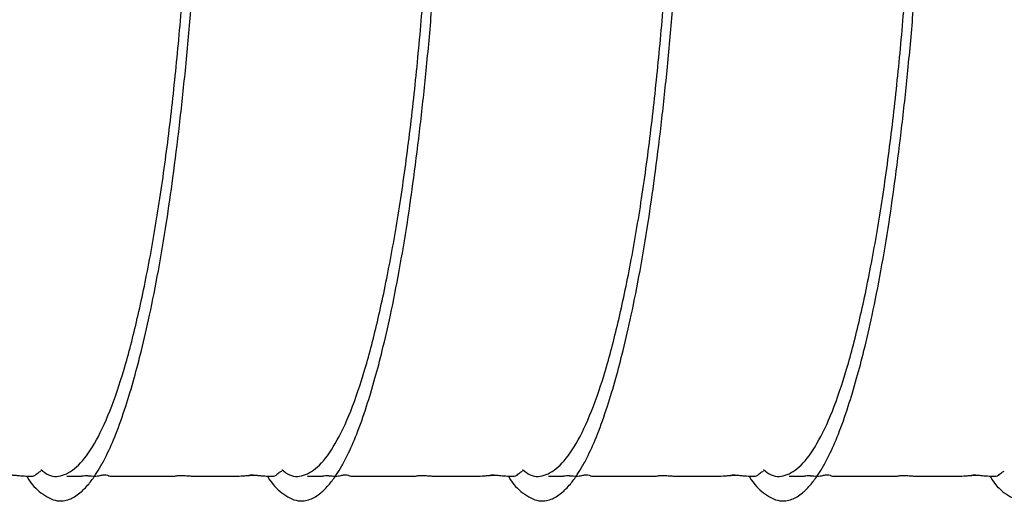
# Model space of a CAD drawing. Header units: inches. Extents: x 0.3 to 33.8, y 0.2 to 21.7.
# Tile 103 of 209: x 23.864 to 24.5, y 4.73 to 5.041. Entities that reach past the tile are written whole.
import ezdxf

# ---------------------------------------------------------------- set-up
doc = ezdxf.new("R2010")
doc.units = ezdxf.units.IN
doc.header["$MEASUREMENT"] = 0

msp = doc.modelspace()

# ---------------------------------------------------------------- linework, layer by layer
at = {"color": 7, "linetype": 'Continuous', "lineweight": 25}
for points, knots in [([(23.86804, 4.74606), (23.86816, 4.74587), (23.87119, 4.74067), (23.87786, 4.73419), (23.88696, 4.72928), (23.89534, 4.73036), (23.90215, 4.73443), (23.90781, 4.74017), (23.91232, 4.74631), (23.91616, 4.75258), (23.92056, 4.76093), (23.92597, 4.77327), (23.93187, 4.78996), (23.93738, 4.80829), (23.94257, 4.82806), (23.94785, 4.85102), (23.95331, 4.87862), (23.95832, 4.90848), (23.96281, 4.94006), (23.96692, 4.97288), (23.97082, 5.00909), (23.97425, 5.0473), (23.97708, 5.08667), (23.97909, 5.12574), (23.98053, 5.1637), (23.98139, 5.20027), (23.9816, 5.2348), (23.98116, 5.26643), (23.98001, 5.29471), (23.97845, 5.31931), (23.97679, 5.33596), (23.9753, 5.34644), (23.97421, 5.35253), (23.97317, 5.35714), (23.97213, 5.36079), (23.97087, 5.3641), (23.96923, 5.36677), (23.96743, 5.36739), (23.96584, 5.36605), (23.96453, 5.36382), (23.9632, 5.36015), (23.96197, 5.35588), (23.96133, 5.35177), (23.96108, 5.35023)], [0, 0, 0, 0, 0.00136, 0.036229, 0.076604, 0.106709, 0.132811, 0.154652, 0.172109, 0.185679, 0.20009, 0.225259, 0.252866, 0.277002, 0.298702, 0.324123, 0.353675, 0.383949, 0.41022, 0.440199, 0.470598, 0.503332, 0.537098, 0.57044, 0.604073, 0.638269, 0.672975, 0.707906, 0.74286, 0.778492, 0.814764, 0.831962, 0.847378, 0.861006, 0.872852, 0.885343, 0.903254, 0.926832, 0.942213, 0.95559, 0.971289, 0.989225, 1, 1, 1, 1]), ([(24.02358, 4.74606), (24.0237, 4.74587), (24.02674, 4.74067), (24.0334, 4.73419), (24.0425, 4.72928), (24.05088, 4.73036), (24.05769, 4.73443), (24.06335, 4.74017), (24.06787, 4.74631), (24.0717, 4.75258), (24.0761, 4.76093), (24.08151, 4.77327), (24.08741, 4.78996), (24.09293, 4.80829), (24.09811, 4.82806), (24.10339, 4.85102), (24.10885, 4.87862), (24.11386, 4.90848), (24.11835, 4.94006), (24.12246, 4.97288), (24.12636, 5.00909), (24.1298, 5.0473), (24.13262, 5.08667), (24.13463, 5.12574), (24.13607, 5.1637), (24.13693, 5.20027), (24.13714, 5.2348), (24.1367, 5.26643), (24.13555, 5.29471), (24.13399, 5.31931), (24.13233, 5.33596), (24.13084, 5.34644), (24.12975, 5.35253), (24.12871, 5.35714), (24.12767, 5.36079), (24.12642, 5.3641), (24.12477, 5.36677), (24.12298, 5.36739), (24.12138, 5.36605), (24.12007, 5.36382), (24.11874, 5.36015), (24.11751, 5.35588), (24.11687, 5.35177), (24.11662, 5.35023)], [0, 0, 0, 0, 0.00136, 0.036229, 0.076604, 0.106709, 0.132811, 0.154652, 0.172109, 0.185679, 0.20009, 0.225259, 0.252866, 0.277002, 0.298702, 0.324123, 0.353675, 0.383949, 0.41022, 0.440199, 0.470598, 0.503332, 0.537098, 0.57044, 0.604073, 0.638269, 0.672975, 0.707906, 0.74286, 0.778492, 0.814764, 0.831962, 0.847378, 0.861006, 0.872852, 0.885343, 0.903254, 0.926832, 0.942213, 0.95559, 0.971289, 0.989225, 1, 1, 1, 1]), ([(24.17913, 4.74606), (24.17924, 4.74587), (24.18228, 4.74067), (24.18894, 4.73419), (24.19804, 4.72928), (24.20642, 4.73036), (24.21323, 4.73443), (24.21889, 4.74017), (24.22341, 4.74631), (24.22724, 4.75258), (24.23164, 4.76093), (24.23705, 4.77327), (24.24295, 4.78996), (24.24847, 4.80829), (24.25365, 4.82806), (24.25893, 4.85102), (24.26439, 4.87862), (24.26941, 4.90848), (24.27389, 4.94006), (24.27801, 4.97288), (24.2819, 5.00909), (24.28534, 5.0473), (24.28816, 5.08667), (24.29018, 5.12574), (24.29162, 5.1637), (24.29247, 5.20027), (24.29269, 5.2348), (24.29224, 5.26643), (24.29109, 5.29471), (24.28953, 5.31931), (24.28787, 5.33596), (24.28639, 5.34644), (24.2853, 5.35253), (24.28426, 5.35714), (24.28321, 5.36079), (24.28196, 5.3641), (24.28031, 5.36677), (24.27852, 5.36739), (24.27692, 5.36605), (24.27561, 5.36382), (24.27428, 5.36015), (24.27306, 5.35588), (24.27241, 5.35177), (24.27217, 5.35023)], [0, 0, 0, 0, 0.00136, 0.036229, 0.076604, 0.106709, 0.132811, 0.154652, 0.172109, 0.185679, 0.20009, 0.225259, 0.252866, 0.277002, 0.298702, 0.324123, 0.353675, 0.383949, 0.41022, 0.440199, 0.470598, 0.503332, 0.537098, 0.57044, 0.604073, 0.638269, 0.672975, 0.707906, 0.74286, 0.778492, 0.814764, 0.831962, 0.847378, 0.861006, 0.872852, 0.885343, 0.903254, 0.926832, 0.942213, 0.95559, 0.971289, 0.989225, 1, 1, 1, 1]), ([(24.33467, 4.74606), (24.33478, 4.74587), (24.33782, 4.74067), (24.34448, 4.73419), (24.35358, 4.72928), (24.36196, 4.73036), (24.36877, 4.73443), (24.37443, 4.74017), (24.37895, 4.74631), (24.38278, 4.75258), (24.38718, 4.76093), (24.39259, 4.77327), (24.39849, 4.78996), (24.40401, 4.80829), (24.4092, 4.82806), (24.41447, 4.85102), (24.41994, 4.87862), (24.42495, 4.90848), (24.42943, 4.94006), (24.43355, 4.97288), (24.43745, 5.00909), (24.44088, 5.0473), (24.4437, 5.08667), (24.44572, 5.12574), (24.44716, 5.1637), (24.44801, 5.20027), (24.44823, 5.2348), (24.44778, 5.26643), (24.44664, 5.29471), (24.44507, 5.31931), (24.44341, 5.33596), (24.44193, 5.34644), (24.44084, 5.35253), (24.4398, 5.35714), (24.43875, 5.36079), (24.4375, 5.3641), (24.43586, 5.36677), (24.43406, 5.36739), (24.43246, 5.36605), (24.43115, 5.36382), (24.42982, 5.36015), (24.4286, 5.35588), (24.42795, 5.35177), (24.42771, 5.35023)], [0, 0, 0, 0, 0.00136, 0.036229, 0.076604, 0.106709, 0.132811, 0.154652, 0.172109, 0.185679, 0.20009, 0.225259, 0.252866, 0.277002, 0.298702, 0.324123, 0.353675, 0.383949, 0.41022, 0.440199, 0.470598, 0.503332, 0.537098, 0.57044, 0.604073, 0.638269, 0.672975, 0.707906, 0.74286, 0.778492, 0.814764, 0.831962, 0.847378, 0.861006, 0.872852, 0.885343, 0.903254, 0.926832, 0.942213, 0.95559, 0.971289, 0.989225, 1, 1, 1, 1]), ([(24.49021, 4.74606), (24.49033, 4.74587), (24.49336, 4.74067), (24.50002, 4.73419), (24.50912, 4.72928), (24.51751, 4.73036), (24.52431, 4.73443), (24.52997, 4.74017), (24.53449, 4.74631), (24.53832, 4.75258), (24.54272, 4.76093), (24.54813, 4.77327), (24.55403, 4.78996), (24.55955, 4.80829), (24.56474, 4.82806), (24.57002, 4.85102), (24.57548, 4.87862), (24.58049, 4.90848), (24.58498, 4.94006), (24.58909, 4.97288), (24.59299, 5.00909), (24.59642, 5.0473), (24.59924, 5.08667), (24.60126, 5.12574), (24.6027, 5.1637), (24.60356, 5.20027), (24.60377, 5.2348), (24.60333, 5.26643), (24.60218, 5.29471), (24.60062, 5.31931), (24.59895, 5.33596), (24.59747, 5.34644), (24.59638, 5.35253), (24.59534, 5.35714), (24.5943, 5.36079), (24.59304, 5.3641), (24.5914, 5.36677), (24.5896, 5.36739), (24.58801, 5.36605), (24.5867, 5.36382), (24.58537, 5.36015), (24.58414, 5.35588), (24.58349, 5.35177), (24.58325, 5.35023)], [0, 0, 0, 0, 0.00136, 0.036229, 0.076604, 0.106709, 0.132811, 0.154652, 0.172109, 0.185679, 0.20009, 0.225259, 0.252866, 0.277002, 0.298702, 0.324123, 0.353675, 0.383949, 0.41022, 0.440199, 0.470598, 0.503332, 0.537098, 0.57044, 0.604073, 0.638269, 0.672975, 0.707906, 0.74286, 0.778492, 0.814764, 0.831962, 0.847378, 0.861006, 0.872852, 0.885343, 0.903254, 0.926832, 0.942213, 0.95559, 0.971289, 0.989225, 1, 1, 1, 1]), ([(23.87737, 4.75024), (23.87899, 4.74896), (23.88407, 4.74493), (23.89262, 4.74605), (23.90296, 4.75328), (23.91325, 4.76823), (23.92313, 4.79003), (23.93228, 4.81812), (23.94076, 4.85183), (23.94863, 4.89054), (23.95559, 4.93316), (23.96143, 4.97845), (23.96625, 5.02545), (23.97021, 5.07321), (23.97312, 5.12036), (23.97486, 5.16555), (23.97565, 5.20788), (23.9757, 5.24645), (23.97495, 5.28011), (23.97339, 5.30793), (23.97129, 5.3295), (23.96893, 5.34386), (23.96675, 5.35096), (23.96533, 5.35032), (23.96484, 5.3501)], [0, 0, 0, 0, 0.022103, 0.069455, 0.116807, 0.164758, 0.212709, 0.260061, 0.307413, 0.355364, 0.403314, 0.450666, 0.498019, 0.545969, 0.59392, 0.641272, 0.688624, 0.736575, 0.784526, 0.831878, 0.87923, 0.927181, 0.975131, 1, 1, 1, 1]), ([(24.03291, 4.75024), (24.03453, 4.74896), (24.03962, 4.74493), (24.04817, 4.74605), (24.05851, 4.75328), (24.06879, 4.76823), (24.07868, 4.79003), (24.08783, 4.81812), (24.0963, 4.85183), (24.10417, 4.89054), (24.11113, 4.93316), (24.11697, 4.97845), (24.1218, 5.02545), (24.12575, 5.07321), (24.12866, 5.12036), (24.1304, 5.16555), (24.13119, 5.20788), (24.13124, 5.24645), (24.13049, 5.28011), (24.12893, 5.30793), (24.12683, 5.3295), (24.12447, 5.34386), (24.12229, 5.35096), (24.12087, 5.35032), (24.12038, 5.3501)], [0, 0, 0, 0, 0.022103, 0.069455, 0.116807, 0.164758, 0.212709, 0.260061, 0.307413, 0.355364, 0.403314, 0.450666, 0.498019, 0.545969, 0.59392, 0.641272, 0.688624, 0.736575, 0.784526, 0.831878, 0.87923, 0.927181, 0.975131, 1, 1, 1, 1]), ([(24.18846, 4.75024), (24.19007, 4.74896), (24.19516, 4.74493), (24.20371, 4.74605), (24.21405, 4.75328), (24.22434, 4.76823), (24.23422, 4.79003), (24.24337, 4.81812), (24.25185, 4.85183), (24.25971, 4.89054), (24.26668, 4.93316), (24.27251, 4.97845), (24.27734, 5.02545), (24.28129, 5.07321), (24.2842, 5.12036), (24.28594, 5.16555), (24.28673, 5.20788), (24.28678, 5.24645), (24.28603, 5.28011), (24.28447, 5.30793), (24.28238, 5.3295), (24.28002, 5.34386), (24.27783, 5.35096), (24.27641, 5.35032), (24.27593, 5.3501)], [0, 0, 0, 0, 0.022103, 0.069455, 0.116807, 0.164758, 0.212709, 0.260061, 0.307413, 0.355364, 0.403314, 0.450666, 0.498019, 0.545969, 0.59392, 0.641272, 0.688624, 0.736575, 0.784526, 0.831878, 0.87923, 0.927181, 0.975131, 1, 1, 1, 1]), ([(24.344, 4.75024), (24.34562, 4.74896), (24.3507, 4.74493), (24.35925, 4.74605), (24.36959, 4.75328), (24.37988, 4.76823), (24.38976, 4.79003), (24.39891, 4.81812), (24.40739, 4.85183), (24.41525, 4.89054), (24.42222, 4.93316), (24.42805, 4.97845), (24.43288, 5.02545), (24.43683, 5.07321), (24.43974, 5.12036), (24.44148, 5.16555), (24.44227, 5.20788), (24.44232, 5.24645), (24.44158, 5.28011), (24.44001, 5.30793), (24.43792, 5.3295), (24.43556, 5.34386), (24.43337, 5.35096), (24.43195, 5.35032), (24.43147, 5.3501)], [0, 0, 0, 0, 0.0221028, 0.0694551, 0.1168073, 0.1647579, 0.2127085, 0.2600608, 0.307413, 0.3553636, 0.4033142, 0.4506664, 0.4980187, 0.5459693, 0.5939199, 0.6412721, 0.6886244, 0.736575, 0.7845256, 0.8318778, 0.87923, 0.9271807, 0.9751313, 1, 1, 1, 1]), ([(23.85624, 4.7464), (23.8562, 4.74641), (23.85608, 4.74645), (23.85629, 4.74659), (23.85666, 4.7467), (23.85718, 4.74675), (23.85748, 4.74677), (23.85771, 4.74678), (23.85796, 4.74678), (23.85833, 4.74677), (23.85885, 4.74675), (23.85947, 4.74671), (23.86089, 4.7466), (23.86299, 4.74637), (23.86502, 4.74617), (23.86691, 4.74608), (23.86828, 4.74606), (23.86906, 4.74605), (23.86966, 4.74604), (23.87007, 4.74604), (23.87047, 4.74604), (23.871, 4.74605), (23.87156, 4.74605), (23.87195, 4.74606), (23.87281, 4.74612), (23.87326, 4.74636), (23.87421, 4.74706), (23.87522, 4.74812), (23.87667, 4.74895), (23.87734, 4.74933)], [0, 0, 0, 0, 0.018481, 0.058422, 0.085708, 0.095127, 0.099026, 0.102577, 0.105995, 0.109523, 0.117724, 0.128445, 0.142264, 0.204407, 0.29824, 0.351308, 0.369642, 0.383625, 0.389499, 0.394985, 0.400409, 0.406077, 0.419025, 0.428836, 0.443584, 0.563977, 0.738475, 0.880515, 1, 1, 1, 1]), ([(23.89404, 4.74608), (23.89442, 4.74607), (23.89617, 4.74605), (23.89757, 4.74602), (23.89879, 4.74603), (23.8996, 4.74604), (23.89999, 4.74605), (23.90032, 4.74605), (23.9005, 4.74605), (23.90063, 4.74605), (23.90076, 4.74605), (23.90094, 4.74605), (23.9013, 4.74605), (23.90172, 4.74603), (23.90242, 4.74602), (23.90305, 4.74603), (23.90417, 4.74613), (23.90511, 4.74626), (23.90606, 4.74637), (23.90646, 4.74639), (23.90658, 4.7464), (23.90668, 4.7464), (23.90675, 4.7464), (23.90681, 4.7464), (23.9069, 4.7464), (23.90701, 4.7464), (23.90718, 4.74639), (23.90748, 4.74635), (23.90793, 4.74621), (23.90804, 4.74602), (23.90798, 4.746), (23.90814, 4.74614), (23.90847, 4.74625), (23.90869, 4.74628), (23.90882, 4.74629), (23.90889, 4.74629), (23.90894, 4.74629), (23.90899, 4.74629), (23.90905, 4.74629), (23.9091, 4.74629), (23.90919, 4.74629), (23.90939, 4.74628), (23.90965, 4.74625), (23.9108, 4.74611), (23.91183, 4.74597), (23.91367, 4.74608), (23.91529, 4.74637), (23.91665, 4.74664), (23.91754, 4.7468), (23.91824, 4.74687), (23.91855, 4.74689), (23.91871, 4.7469), (23.91882, 4.7469), (23.91892, 4.7469), (23.91907, 4.74689), (23.91934, 4.74687), (23.9205, 4.74669), (23.92049, 4.74637), (23.92159, 4.74608), (23.92213, 4.74601), (23.92374, 4.74603), (23.92421, 4.74604), (23.92462, 4.74604), (23.92513, 4.74604), (23.92599, 4.74604), (23.92771, 4.74604), (23.93024, 4.74603), (23.93278, 4.74602), (23.93628, 4.74602), (23.93924, 4.74603), (23.94198, 4.74603), (23.94332, 4.74602), (23.94677, 4.74603), (23.9508, 4.74602), (23.95473, 4.74603), (23.95886, 4.74603), (23.96129, 4.74603), (23.96231, 4.74603), (23.96284, 4.74604), (23.96336, 4.74604), (23.96453, 4.74607), (23.96444, 4.74617), (23.96518, 4.74634), (23.96589, 4.74644), (23.96664, 4.74648), (23.96707, 4.7465), (23.96739, 4.7465), (23.96774, 4.74649), (23.96825, 4.74648), (23.96936, 4.74643), (23.97138, 4.74626), (23.97348, 4.74608), (23.97593, 4.74602), (23.97794, 4.74603), (23.97919, 4.74605), (23.98011, 4.74606), (23.98068, 4.74606), (23.98114, 4.74607), (23.98156, 4.74607), (23.98197, 4.74606), (23.98236, 4.74606), (23.98276, 4.74604), (23.98334, 4.74603), (23.98447, 4.74603), (23.98693, 4.74603), (23.98981, 4.74603), (23.99244, 4.74602), (23.99457, 4.74603), (23.99639, 4.74603), (23.99841, 4.74604), (23.99948, 4.74604), (23.99999, 4.74603), (24.00029, 4.74603), (24.00064, 4.74603), (24.00093, 4.74603), (24.00124, 4.74603), (24.00172, 4.74603), (24.00279, 4.74604), (24.00557, 4.74607), (24.00828, 4.74621), (24.01082, 4.74644), (24.01225, 4.74655), (24.01288, 4.74659), (24.01326, 4.74661), (24.01357, 4.74662), (24.01378, 4.74662), (24.01393, 4.74662), (24.01406, 4.74661), (24.01423, 4.74661), (24.01451, 4.74658), (24.01476, 4.74651), (24.01471, 4.74646), (24.01468, 4.74643)], [0, 0, 0, 0, 0.005955, 0.0271, 0.041657, 0.045884, 0.048949, 0.050184, 0.050702, 0.051191, 0.05169, 0.052241, 0.05362, 0.057958, 0.064803, 0.083644, 0.099928, 0.121904, 0.127534, 0.128406, 0.129092, 0.12938, 0.129644, 0.129897, 0.130155, 0.130741, 0.131486, 0.133603, 0.140792, 0.16864, 0.206453, 0.231856, 0.238941, 0.241027, 0.241726, 0.242001, 0.242237, 0.242448, 0.242653, 0.242874, 0.243128, 0.243778, 0.246441, 0.250747, 0.287338, 0.326306, 0.355373, 0.370666, 0.380343, 0.383164, 0.384162, 0.384594, 0.385007, 0.385423, 0.385865, 0.386901, 0.389894, 0.419889, 0.445394, 0.485405, 0.490892, 0.493019, 0.495051, 0.497202, 0.499591, 0.505367, 0.517278, 0.528718, 0.54128, 0.559013, 0.56281, 0.57441, 0.585527, 0.60344, 0.619466, 0.641387, 0.648209, 0.651762, 0.653647, 0.655772, 0.661105, 0.687503, 0.701417, 0.710611, 0.713779, 0.715113, 0.716374, 0.717663, 0.719081, 0.722612, 0.7337, 0.761568, 0.786664, 0.798806, 0.807487, 0.810648, 0.813141, 0.815145, 0.816061, 0.818062, 0.820465, 0.823485, 0.830477, 0.835881, 0.841203, 0.861113, 0.868192, 0.874913, 0.884991, 0.894059, 0.896572, 0.899144, 0.901806, 0.902986, 0.904114, 0.905287, 0.906591, 0.909831, 0.919656, 0.954599, 0.972943, 0.978881, 0.981092, 0.982844, 0.984217, 0.984808, 0.985372, 0.985942, 0.986549, 0.98797, 0.992028, 1, 1, 1, 1]), ([(24.01178, 4.7464), (24.01174, 4.74641), (24.01162, 4.74645), (24.01183, 4.74659), (24.0122, 4.7467), (24.01272, 4.74675), (24.01302, 4.74677), (24.01325, 4.74678), (24.0135, 4.74678), (24.01387, 4.74677), (24.01439, 4.74675), (24.01502, 4.74671), (24.01643, 4.7466), (24.01853, 4.74637), (24.02056, 4.74617), (24.02245, 4.74608), (24.02383, 4.74606), (24.0246, 4.74605), (24.0252, 4.74604), (24.02561, 4.74604), (24.02601, 4.74604), (24.02654, 4.74605), (24.0271, 4.74605), (24.02749, 4.74606), (24.02835, 4.74612), (24.0288, 4.74636), (24.02975, 4.74706), (24.03076, 4.74812), (24.03221, 4.74895), (24.03288, 4.74933)], [0, 0, 0, 0, 0.018481, 0.058422, 0.085708, 0.095127, 0.099026, 0.102577, 0.105995, 0.109523, 0.117724, 0.128445, 0.142264, 0.204407, 0.29824, 0.351308, 0.369642, 0.383625, 0.389499, 0.394985, 0.400409, 0.406077, 0.419025, 0.428836, 0.443584, 0.563977, 0.738475, 0.880515, 1, 1, 1, 1]), ([(24.04958, 4.74608), (24.04997, 4.74607), (24.05171, 4.74605), (24.05311, 4.74602), (24.05433, 4.74603), (24.05514, 4.74604), (24.05554, 4.74605), (24.05586, 4.74605), (24.05604, 4.74605), (24.05617, 4.74605), (24.0563, 4.74605), (24.05648, 4.74605), (24.05684, 4.74605), (24.05726, 4.74603), (24.05796, 4.74602), (24.0586, 4.74603), (24.05971, 4.74613), (24.06065, 4.74626), (24.0616, 4.74637), (24.062, 4.74639), (24.06212, 4.7464), (24.06222, 4.7464), (24.06229, 4.7464), (24.06236, 4.7464), (24.06245, 4.7464), (24.06256, 4.7464), (24.06273, 4.74639), (24.06302, 4.74635), (24.06348, 4.74621), (24.06358, 4.74602), (24.06353, 4.746), (24.06368, 4.74614), (24.06401, 4.74625), (24.06423, 4.74628), (24.06436, 4.74629), (24.06443, 4.74629), (24.06448, 4.74629), (24.06453, 4.74629), (24.06459, 4.74629), (24.06465, 4.74629), (24.06473, 4.74629), (24.06493, 4.74628), (24.06519, 4.74625), (24.06634, 4.74611), (24.06738, 4.74597), (24.06921, 4.74608), (24.07083, 4.74637), (24.07219, 4.74664), (24.07308, 4.7468), (24.07378, 4.74687), (24.0741, 4.74689), (24.07425, 4.7469), (24.07436, 4.7469), (24.07447, 4.7469), (24.07461, 4.74689), (24.07488, 4.74687), (24.07604, 4.74669), (24.07603, 4.74637), (24.07714, 4.74608), (24.07768, 4.74601), (24.07928, 4.74603), (24.07975, 4.74604), (24.08016, 4.74604), (24.08067, 4.74604), (24.08153, 4.74604), (24.08325, 4.74604), (24.08579, 4.74603), (24.08832, 4.74602), (24.09182, 4.74602), (24.09479, 4.74603), (24.09752, 4.74603), (24.09886, 4.74602), (24.10231, 4.74603), (24.10634, 4.74602), (24.11027, 4.74603), (24.11441, 4.74603), (24.11683, 4.74603), (24.11785, 4.74603), (24.11839, 4.74604), (24.1189, 4.74604), (24.12007, 4.74607), (24.11998, 4.74617), (24.12072, 4.74634), (24.12143, 4.74644), (24.12218, 4.74648), (24.12261, 4.7465), (24.12294, 4.7465), (24.12328, 4.74649), (24.12379, 4.74648), (24.1249, 4.74643), (24.12693, 4.74626), (24.12902, 4.74608), (24.13147, 4.74602), (24.13348, 4.74603), (24.13473, 4.74605), (24.13565, 4.74606), (24.13622, 4.74606), (24.13669, 4.74607), (24.13711, 4.74607), (24.13751, 4.74606), (24.1379, 4.74606), (24.1383, 4.74604), (24.13888, 4.74603), (24.14001, 4.74603), (24.14247, 4.74603), (24.14535, 4.74603), (24.14798, 4.74602), (24.15011, 4.74603), (24.15193, 4.74603), (24.15396, 4.74604), (24.15503, 4.74604), (24.15554, 4.74603), (24.15584, 4.74603), (24.15618, 4.74603), (24.15647, 4.74603), (24.15678, 4.74603), (24.15726, 4.74603), (24.15834, 4.74604), (24.16111, 4.74607), (24.16382, 4.74621), (24.16636, 4.74644), (24.16779, 4.74655), (24.16842, 4.74659), (24.1688, 4.74661), (24.16911, 4.74662), (24.16933, 4.74662), (24.16947, 4.74662), (24.1696, 4.74661), (24.16977, 4.74661), (24.17005, 4.74658), (24.17031, 4.74651), (24.17026, 4.74646), (24.17022, 4.74643)], [0, 0, 0, 0, 0.005955, 0.0271, 0.041657, 0.045884, 0.048949, 0.050184, 0.050702, 0.051191, 0.05169, 0.052241, 0.05362, 0.057958, 0.064803, 0.083644, 0.099928, 0.121904, 0.127534, 0.128406, 0.129092, 0.12938, 0.129644, 0.129897, 0.130155, 0.130741, 0.131486, 0.133603, 0.140792, 0.16864, 0.206453, 0.231856, 0.238941, 0.241027, 0.241726, 0.242001, 0.242237, 0.242448, 0.242653, 0.242874, 0.243128, 0.243778, 0.246441, 0.250747, 0.287338, 0.326306, 0.355373, 0.370666, 0.380343, 0.383164, 0.384162, 0.384594, 0.385007, 0.385423, 0.385865, 0.386901, 0.389894, 0.419889, 0.445394, 0.485405, 0.490892, 0.493019, 0.495051, 0.497202, 0.499591, 0.505367, 0.517278, 0.528718, 0.54128, 0.559013, 0.56281, 0.57441, 0.585527, 0.60344, 0.619466, 0.641387, 0.648209, 0.651762, 0.653647, 0.655772, 0.661105, 0.687503, 0.701417, 0.710611, 0.713779, 0.715113, 0.716374, 0.717663, 0.719081, 0.722612, 0.7337, 0.761568, 0.786664, 0.798806, 0.807487, 0.810648, 0.813141, 0.815145, 0.816061, 0.818062, 0.820465, 0.823485, 0.830477, 0.835881, 0.841203, 0.861113, 0.868192, 0.874913, 0.884991, 0.894059, 0.896572, 0.899144, 0.901806, 0.902986, 0.904114, 0.905287, 0.906591, 0.909831, 0.919656, 0.954599, 0.972943, 0.978881, 0.981092, 0.982844, 0.984217, 0.984808, 0.985372, 0.985942, 0.986549, 0.98797, 0.992028, 1, 1, 1, 1]), ([(24.16732, 4.7464), (24.16728, 4.74641), (24.16716, 4.74645), (24.16738, 4.74659), (24.16774, 4.7467), (24.16826, 4.74675), (24.16856, 4.74677), (24.16879, 4.74678), (24.16904, 4.74678), (24.16942, 4.74677), (24.16993, 4.74675), (24.17056, 4.74671), (24.17197, 4.7466), (24.17407, 4.74637), (24.1761, 4.74617), (24.17799, 4.74608), (24.17937, 4.74606), (24.18015, 4.74605), (24.18074, 4.74604), (24.18115, 4.74604), (24.18155, 4.74604), (24.18208, 4.74605), (24.18264, 4.74605), (24.18303, 4.74606), (24.18389, 4.74612), (24.18434, 4.74636), (24.18529, 4.74706), (24.1863, 4.74812), (24.18776, 4.74895), (24.18842, 4.74933)], [0, 0, 0, 0, 0.018481, 0.058422, 0.085708, 0.095127, 0.099026, 0.102577, 0.105995, 0.109523, 0.117724, 0.128445, 0.142264, 0.204407, 0.29824, 0.351308, 0.369642, 0.383625, 0.389499, 0.394985, 0.400409, 0.406077, 0.419025, 0.428836, 0.443584, 0.563977, 0.738475, 0.880515, 1, 1, 1, 1]), ([(24.20512, 4.74608), (24.20551, 4.74607), (24.20726, 4.74605), (24.20866, 4.74602), (24.20988, 4.74603), (24.21068, 4.74604), (24.21108, 4.74605), (24.2114, 4.74605), (24.21158, 4.74605), (24.21171, 4.74605), (24.21184, 4.74605), (24.21203, 4.74605), (24.21239, 4.74605), (24.21281, 4.74603), (24.2135, 4.74602), (24.21414, 4.74603), (24.21525, 4.74613), (24.21619, 4.74626), (24.21714, 4.74637), (24.21754, 4.74639), (24.21767, 4.7464), (24.21776, 4.7464), (24.21783, 4.7464), (24.2179, 4.7464), (24.21799, 4.7464), (24.2181, 4.7464), (24.21827, 4.74639), (24.21857, 4.74635), (24.21902, 4.74621), (24.21912, 4.74602), (24.21907, 4.746), (24.21922, 4.74614), (24.21955, 4.74625), (24.21978, 4.74628), (24.2199, 4.74629), (24.21997, 4.74629), (24.22002, 4.74629), (24.22008, 4.74629), (24.22013, 4.74629), (24.22019, 4.74629), (24.22027, 4.74629), (24.22047, 4.74628), (24.22074, 4.74625), (24.22188, 4.74611), (24.22292, 4.74597), (24.22475, 4.74608), (24.22637, 4.74637), (24.22773, 4.74664), (24.22862, 4.7468), (24.22932, 4.74687), (24.22964, 4.74689), (24.22979, 4.7469), (24.2299, 4.7469), (24.23001, 4.7469), (24.23015, 4.74689), (24.23042, 4.74687), (24.23158, 4.74669), (24.23158, 4.74637), (24.23268, 4.74608), (24.23322, 4.74601), (24.23482, 4.74603), (24.23529, 4.74604), (24.23571, 4.74604), (24.23622, 4.74604), (24.23708, 4.74604), (24.2388, 4.74604), (24.24133, 4.74603), (24.24387, 4.74602), (24.24736, 4.74602), (24.25033, 4.74603), (24.25306, 4.74603), (24.2544, 4.74602), (24.25786, 4.74603), (24.26188, 4.74602), (24.26581, 4.74603), (24.26995, 4.74603), (24.27237, 4.74603), (24.27339, 4.74603), (24.27393, 4.74604), (24.27444, 4.74604), (24.27562, 4.74607), (24.27552, 4.74617), (24.27627, 4.74634), (24.27698, 4.74644), (24.27773, 4.74648), (24.27815, 4.7465), (24.27848, 4.7465), (24.27882, 4.74649), (24.27933, 4.74648), (24.28045, 4.74643), (24.28247, 4.74626), (24.28456, 4.74608), (24.28701, 4.74602), (24.28903, 4.74603), (24.29027, 4.74605), (24.29119, 4.74606), (24.29176, 4.74606), (24.29223, 4.74607), (24.29265, 4.74607), (24.29305, 4.74606), (24.29344, 4.74606), (24.29384, 4.74604), (24.29443, 4.74603), (24.29555, 4.74603), (24.29801, 4.74603), (24.30089, 4.74603), (24.30352, 4.74602), (24.30565, 4.74603), (24.30747, 4.74603), (24.3095, 4.74604), (24.31057, 4.74604), (24.31108, 4.74603), (24.31138, 4.74603), (24.31172, 4.74603), (24.31201, 4.74603), (24.31232, 4.74603), (24.3128, 4.74603), (24.31388, 4.74604), (24.31666, 4.74607), (24.31936, 4.74621), (24.32191, 4.74644), (24.32333, 4.74655), (24.32396, 4.74659), (24.32434, 4.74661), (24.32465, 4.74662), (24.32487, 4.74662), (24.32501, 4.74662), (24.32515, 4.74661), (24.32531, 4.74661), (24.32559, 4.74658), (24.32585, 4.74651), (24.3258, 4.74646), (24.32576, 4.74643)], [0, 0, 0, 0, 0.005955, 0.0271, 0.041657, 0.045884, 0.048949, 0.050184, 0.050702, 0.051191, 0.05169, 0.052241, 0.05362, 0.057958, 0.064803, 0.083644, 0.099928, 0.121904, 0.127534, 0.128406, 0.129092, 0.12938, 0.129644, 0.129897, 0.130155, 0.130741, 0.131486, 0.133603, 0.140792, 0.16864, 0.206453, 0.231856, 0.238941, 0.241027, 0.241726, 0.242001, 0.242237, 0.242448, 0.242653, 0.242874, 0.243128, 0.243778, 0.246441, 0.250747, 0.287338, 0.326306, 0.355373, 0.370666, 0.380343, 0.383164, 0.384162, 0.384594, 0.385007, 0.385423, 0.385865, 0.386901, 0.389894, 0.419889, 0.445394, 0.485405, 0.490892, 0.493019, 0.495051, 0.497202, 0.499591, 0.505367, 0.517278, 0.528718, 0.54128, 0.559013, 0.56281, 0.57441, 0.585527, 0.60344, 0.619466, 0.641387, 0.648209, 0.651762, 0.653647, 0.655772, 0.661105, 0.687503, 0.701417, 0.710611, 0.713779, 0.715113, 0.716374, 0.717663, 0.719081, 0.722612, 0.7337, 0.761568, 0.786664, 0.798806, 0.807487, 0.810648, 0.813141, 0.815145, 0.816061, 0.818062, 0.820465, 0.823485, 0.830477, 0.835881, 0.841203, 0.861113, 0.868192, 0.874913, 0.884991, 0.894059, 0.896572, 0.899144, 0.901806, 0.902986, 0.904114, 0.905287, 0.906591, 0.909831, 0.919656, 0.954599, 0.972943, 0.978881, 0.981092, 0.982844, 0.984217, 0.984808, 0.985372, 0.985942, 0.986549, 0.98797, 0.992028, 1, 1, 1, 1]), ([(24.32286, 4.7464), (24.32283, 4.74641), (24.3227, 4.74645), (24.32292, 4.74659), (24.32329, 4.7467), (24.3238, 4.74675), (24.3241, 4.74677), (24.32434, 4.74678), (24.32459, 4.74678), (24.32496, 4.74677), (24.32548, 4.74675), (24.3261, 4.74671), (24.32751, 4.7466), (24.32961, 4.74637), (24.33164, 4.74617), (24.33353, 4.74608), (24.33491, 4.74606), (24.33569, 4.74605), (24.33628, 4.74604), (24.33669, 4.74604), (24.33709, 4.74604), (24.33762, 4.74605), (24.33819, 4.74605), (24.33858, 4.74606), (24.33943, 4.74612), (24.33988, 4.74636), (24.34084, 4.74706), (24.34184, 4.74812), (24.3433, 4.74895), (24.34396, 4.74933)], [0, 0, 0, 0, 0.018481, 0.058422, 0.085708, 0.095127, 0.099026, 0.102577, 0.105995, 0.109523, 0.117724, 0.128445, 0.142264, 0.204407, 0.29824, 0.351308, 0.369642, 0.383625, 0.389499, 0.394985, 0.400409, 0.406077, 0.419025, 0.428836, 0.443584, 0.563977, 0.738475, 0.880515, 1, 1, 1, 1]), ([(24.36067, 4.74608), (24.36105, 4.74607), (24.3628, 4.74605), (24.3642, 4.74602), (24.36542, 4.74603), (24.36622, 4.74604), (24.36662, 4.74605), (24.36694, 4.74605), (24.36713, 4.74605), (24.36726, 4.74605), (24.36739, 4.74605), (24.36757, 4.74605), (24.36793, 4.74605), (24.36835, 4.74603), (24.36904, 4.74602), (24.36968, 4.74603), (24.37079, 4.74613), (24.37174, 4.74626), (24.37269, 4.74637), (24.37308, 4.74639), (24.37321, 4.7464), (24.37331, 4.7464), (24.37337, 4.7464), (24.37344, 4.7464), (24.37353, 4.7464), (24.37364, 4.7464), (24.37381, 4.74639), (24.37411, 4.74635), (24.37456, 4.74621), (24.37467, 4.74602), (24.37461, 4.746), (24.37477, 4.74614), (24.37509, 4.74625), (24.37532, 4.74628), (24.37545, 4.74629), (24.37552, 4.74629), (24.37557, 4.74629), (24.37562, 4.74629), (24.37567, 4.74629), (24.37573, 4.74629), (24.37581, 4.74629), (24.37601, 4.74628), (24.37628, 4.74625), (24.37742, 4.74611), (24.37846, 4.74597), (24.38029, 4.74608), (24.38192, 4.74637), (24.38327, 4.74664), (24.38416, 4.7468), (24.38486, 4.74687), (24.38518, 4.74689), (24.38533, 4.7469), (24.38544, 4.7469), (24.38555, 4.7469), (24.38569, 4.74689), (24.38597, 4.74687), (24.38712, 4.74669), (24.38712, 4.74637), (24.38822, 4.74608), (24.38876, 4.74601), (24.39037, 4.74603), (24.39083, 4.74604), (24.39125, 4.74604), (24.39176, 4.74604), (24.39262, 4.74604), (24.39434, 4.74604), (24.39687, 4.74603), (24.39941, 4.74602), (24.4029, 4.74602), (24.40587, 4.74603), (24.4086, 4.74603), (24.40994, 4.74602), (24.4134, 4.74603), (24.41742, 4.74602), (24.42135, 4.74603), (24.42549, 4.74603), (24.42792, 4.74603), (24.42893, 4.74603), (24.42947, 4.74604), (24.42999, 4.74604), (24.43116, 4.74607), (24.43107, 4.74617), (24.43181, 4.74634), (24.43252, 4.74644), (24.43327, 4.74648), (24.4337, 4.7465), (24.43402, 4.7465), (24.43436, 4.74649), (24.43487, 4.74648), (24.43599, 4.74643), (24.43801, 4.74626), (24.4401, 4.74608), (24.44255, 4.74602), (24.44457, 4.74603), (24.44582, 4.74605), (24.44674, 4.74606), (24.44731, 4.74606), (24.44777, 4.74607), (24.44819, 4.74607), (24.4486, 4.74606), (24.44899, 4.74606), (24.44939, 4.74604), (24.44997, 4.74603), (24.4511, 4.74603), (24.45355, 4.74603), (24.45643, 4.74603), (24.45907, 4.74602), (24.46119, 4.74603), (24.46302, 4.74603), (24.46504, 4.74604), (24.46611, 4.74604), (24.46662, 4.74603), (24.46692, 4.74603), (24.46727, 4.74603), (24.46755, 4.74603), (24.46786, 4.74603), (24.46834, 4.74603), (24.46942, 4.74604), (24.4722, 4.74607), (24.4749, 4.74621), (24.47745, 4.74644), (24.47888, 4.74655), (24.4795, 4.74659), (24.47989, 4.74661), (24.48019, 4.74662), (24.48041, 4.74662), (24.48056, 4.74662), (24.48069, 4.74661), (24.48086, 4.74661), (24.48114, 4.74658), (24.48139, 4.74651), (24.48134, 4.74646), (24.48131, 4.74643)], [0, 0, 0, 0, 0.005955, 0.0271, 0.041657, 0.045884, 0.048949, 0.050184, 0.050702, 0.051191, 0.05169, 0.052241, 0.05362, 0.057958, 0.064803, 0.083644, 0.099928, 0.121904, 0.127534, 0.128406, 0.129092, 0.12938, 0.129644, 0.129897, 0.130155, 0.130741, 0.131486, 0.133603, 0.140792, 0.16864, 0.206453, 0.231856, 0.238941, 0.241027, 0.241726, 0.242001, 0.242237, 0.242448, 0.242653, 0.242874, 0.243128, 0.243778, 0.246441, 0.250747, 0.287338, 0.326306, 0.355373, 0.370666, 0.380343, 0.383164, 0.384162, 0.384594, 0.385007, 0.385423, 0.385865, 0.386901, 0.389894, 0.419889, 0.445394, 0.485405, 0.490892, 0.493019, 0.495051, 0.497202, 0.499591, 0.505367, 0.517278, 0.528718, 0.54128, 0.559013, 0.56281, 0.57441, 0.585527, 0.60344, 0.619466, 0.641387, 0.648209, 0.651762, 0.653647, 0.655772, 0.661105, 0.687503, 0.701417, 0.710611, 0.713779, 0.715113, 0.716374, 0.717663, 0.719081, 0.722612, 0.7337, 0.761568, 0.786664, 0.798806, 0.807487, 0.810648, 0.813141, 0.815145, 0.816061, 0.818062, 0.820465, 0.823485, 0.830477, 0.835881, 0.841203, 0.861113, 0.868192, 0.874913, 0.884991, 0.894059, 0.896572, 0.899144, 0.901806, 0.902986, 0.904114, 0.905287, 0.906591, 0.909831, 0.919656, 0.954599, 0.972943, 0.978881, 0.981092, 0.982844, 0.984217, 0.984808, 0.985372, 0.985942, 0.986549, 0.98797, 0.992028, 1, 1, 1, 1]), ([(24.47841, 4.7464), (24.47837, 4.74641), (24.47824, 4.74645), (24.47846, 4.74659), (24.47883, 4.7467), (24.47934, 4.74675), (24.47965, 4.74677), (24.47988, 4.74678), (24.48013, 4.74678), (24.4805, 4.74677), (24.48102, 4.74675), (24.48164, 4.74671), (24.48305, 4.7466), (24.48515, 4.74637), (24.48719, 4.74617), (24.48908, 4.74608), (24.49045, 4.74606), (24.49123, 4.74605), (24.49182, 4.74604), (24.49224, 4.74604), (24.49264, 4.74604), (24.49316, 4.74605), (24.49373, 4.74605), (24.49412, 4.74606), (24.49497, 4.74612), (24.49543, 4.74636), (24.49638, 4.74706), (24.49739, 4.74812), (24.49884, 4.74895), (24.4995, 4.74933)], [0, 0, 0, 0, 0.018481, 0.058422, 0.085708, 0.095127, 0.099026, 0.102577, 0.105995, 0.109523, 0.117724, 0.128445, 0.142264, 0.204407, 0.29824, 0.351308, 0.369642, 0.383625, 0.389499, 0.394985, 0.400409, 0.406077, 0.419025, 0.428836, 0.443584, 0.563977, 0.738475, 0.880515, 1, 1, 1, 1])]:
    msp.add_open_spline(points, degree=3, knots=knots, dxfattribs=at)

doc.saveas('drawing.dxf')
